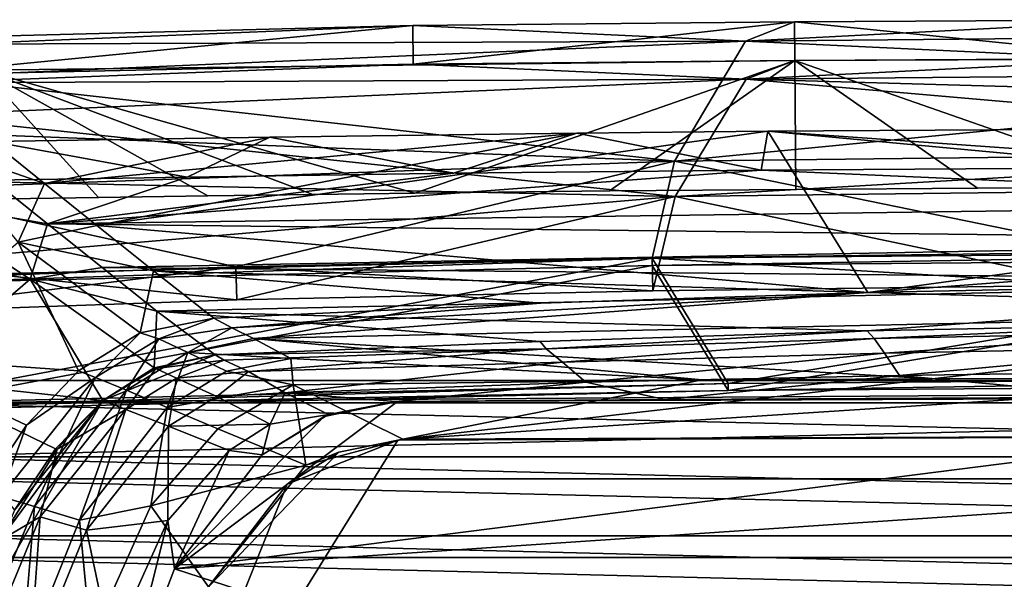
# Model space of a CAD drawing. Header units: inches. Extents: x -6.5 to 6.5, y -4.4 to 4.5.
# Tile 12 of 22: x -4.6 to -1.6, y 2.7 to 4.5. Entities that reach past the tile are written whole.
import ezdxf

# ---------------------------------------------------------------- set-up
doc = ezdxf.new("R2010")
doc.units = ezdxf.units.IN
doc.layers.get('0').update_dxf_attribs({"true_color": 0xc2ced6})

msp = doc.modelspace()

# ---------------------------------------------------------------- linework, layer by layer
for points in [[(-3.4133, 4.4339), (-5.0116, 4.3934), (-4.8119, 4.3775), (-3.4133, 4.4339)], [(-4.968, 4.2824), (-5.0116, 4.3934), (-3.4133, 4.4339), (-4.968, 4.2824)], [(-3.4119, 4.3159), (-4.968, 4.2824), (-3.4133, 4.4339), (-3.4119, 4.3159)], [(-2.3961, 4.3869), (-3.4133, 4.4339), (-4.8119, 4.3775), (-2.3961, 4.3869)], [(-3.4133, 4.4339), (-2.3961, 4.3869), (-2.2458, 4.4454), (-3.4133, 4.4339)], [(-3.4119, 4.3159), (-3.4133, 4.4339), (-2.2458, 4.4454), (-3.4119, 4.3159)], [(-2.2458, 4.4454), (-2.2449, 4.3273), (-3.4119, 4.3159), (-2.2458, 4.4454)], [(-2.2458, 4.4454), (-2.3961, 4.3869), (-1.1378, 4.452), (-2.2458, 4.4454)], [(0, 4.4087), (-1.1378, 4.452), (-2.3961, 4.3869), (0, 4.4087)], [(-2.2458, 4.4454), (-1.1378, 4.452), (-1.1373, 4.3339), (-2.2458, 4.4454)], [(-1.1373, 4.3339), (-2.2449, 4.3273), (-2.2458, 4.4454), (-1.1373, 4.3339)], [(-2.3961, 4.3869), (0, 4.2733), (0, 4.4087), (-2.3961, 4.3869)], [(-2.3961, 4.3869), (-4.8119, 4.3775), (-4.9197, 4.2776), (-2.3961, 4.3869)], [(-2.3961, 4.3869), (-4.9197, 4.2776), (-2.6128, 4.0198), (-2.3961, 4.3869)], [(0, 4.2733), (-2.3961, 4.3869), (-2.6128, 4.0198), (0, 4.2733)], [(-1.1358, 3.9402), (0, 4.3361), (-2.2449, 4.3273), (-1.1358, 3.9402)], [(-1.1358, 3.9402), (-2.2449, 4.3273), (0, 4.3361), (-1.1358, 3.9402)], [(-2.2449, 4.3273), (-2.2449, 4.3273), (0, 4.3361), (-2.2449, 4.3273)], [(0, 4.3361), (0, 4.3361), (-2.2449, 4.3273), (0, 4.3361)], [(-3.4119, 4.3159), (-4.902, 4.259), (-4.968, 4.2824), (-3.4119, 4.3159)], [(-2.394, 4.2702), (-4.902, 4.259), (-3.4119, 4.3159), (-2.394, 4.2702)], [(-2.2449, 4.3273), (-4.7277, 4.2974), (-3.4073, 3.9223), (-2.2449, 4.3273)], [(-2.2449, 4.3273), (-3.4073, 3.9223), (-4.7277, 4.2974), (-2.2449, 4.3273)], [(-2.2449, 4.3273), (-2.2449, 4.3273), (-4.7277, 4.2974), (-2.2449, 4.3273)], [(-4.7277, 4.2974), (-4.7277, 4.2974), (-2.2449, 4.3273), (-4.7277, 4.2974)], [(-3.4119, 4.3159), (-2.2449, 4.3273), (-2.394, 4.2702), (-3.4119, 4.3159)], [(-3.4073, 3.9223), (-2.8116, 3.9287), (-2.2449, 4.3273), (-3.4073, 3.9223)], [(-3.4073, 3.9223), (-2.2449, 4.3273), (-2.8116, 3.9287), (-3.4073, 3.9223)], [(-2.2418, 3.9336), (-2.2449, 4.3273), (-2.8116, 3.9287), (-2.2418, 3.9336)], [(-2.2418, 3.9336), (-2.8116, 3.9287), (-2.2449, 4.3273), (-2.2418, 3.9336)], [(-2.394, 4.2702), (-1.1373, 4.3339), (0, 4.2918), (-2.394, 4.2702)], [(-2.2449, 4.3273), (-1.1373, 4.3339), (-2.394, 4.2702), (-2.2449, 4.3273)], [(-1.6869, 3.9374), (-1.1358, 3.9402), (-2.2449, 4.3273), (-1.6869, 3.9374)], [(-2.2449, 4.3273), (-2.2418, 3.9336), (-1.6869, 3.9374), (-2.2449, 4.3273)], [(-1.6869, 3.9374), (-2.2449, 4.3273), (-1.1358, 3.9402), (-1.6869, 3.9374)], [(-2.2449, 4.3273), (-1.6869, 3.9374), (-2.2418, 3.9336), (-2.2449, 4.3273)], [(-4.9197, 4.2776), (-4.9979, 4.1118), (-2.6128, 4.0198), (-4.9197, 4.2776)], [(-4.7277, 4.2974), (-4.3739, 3.9092), (-4.0401, 3.9141), (-4.7277, 4.2974)], [(-4.7277, 4.2974), (-4.0401, 3.9141), (-3.7183, 3.9184), (-4.7277, 4.2974)], [(-4.3739, 3.9092), (-4.7277, 4.2974), (-4.7213, 3.9038), (-4.3739, 3.9092)], [(-4.7277, 4.2974), (-3.7183, 3.9184), (-3.4073, 3.9223), (-4.7277, 4.2974)], [(-4.7277, 4.2974), (-4.0401, 3.9141), (-4.3739, 3.9092), (-4.7277, 4.2974)], [(-4.7277, 4.2974), (-3.7183, 3.9184), (-4.0401, 3.9141), (-4.7277, 4.2974)], [(-4.3739, 3.9092), (-4.7213, 3.9038), (-4.7277, 4.2974), (-4.3739, 3.9092)], [(-4.7277, 4.2974), (-3.4073, 3.9223), (-3.7183, 3.9184), (-4.7277, 4.2974)], [(-2.394, 4.2702), (0, 4.2918), (0, 4.2036), (-2.394, 4.2702)], [(-2.394, 4.2702), (-4.9393, 4.1589), (-4.902, 4.259), (-2.394, 4.2702)], [(-4.9393, 4.1589), (-2.394, 4.2702), (-2.6107, 3.9123), (-4.9393, 4.1589)], [(-2.6128, 4.0198), (0, 4.0507), (0, 4.2733), (-2.6128, 4.0198)], [(-2.6107, 3.9123), (-2.394, 4.2702), (0, 4.0621), (-2.6107, 3.9123)], [(-2.394, 4.2702), (0, 4.2036), (0, 4.0621), (-2.394, 4.2702)], [(-2.6107, 3.9123), (-4.9954, 3.9626), (-4.9393, 4.1589), (-2.6107, 3.9123)], [(-5.0319, 3.9333), (-2.6128, 4.0198), (-4.9979, 4.1118), (-5.0319, 3.9333)], [(-3.8496, 4.0934), (-2.9117, 4.1052), (-4.5389, 3.9512), (-3.8496, 4.0934)], [(-2.9117, 4.1052), (-4.379, 3.823), (-4.5389, 3.9512), (-2.9117, 4.1052)], [(-2.328, 4.111), (-2.0221, 3.6183), (-4.379, 3.823), (-2.328, 4.111)], [(-2.328, 4.111), (-4.379, 3.823), (-2.9117, 4.1052), (-2.328, 4.111)], [(-3.289, 3.9827), (-2.9117, 4.1052), (-3.8496, 4.0934), (-3.289, 3.9827)], [(-2.9117, 4.1052), (-3.289, 3.9827), (-2.3485, 3.9926), (-2.9117, 4.1052)], [(-2.3485, 3.9926), (-2.328, 4.111), (-2.9117, 4.1052), (-2.3485, 3.9926)], [(-2.328, 4.111), (-2.3485, 3.9926), (-0.7829, 4.0024), (-2.328, 4.111)], [(-2.328, 4.111), (-0.7829, 4.0024), (-1.1331, 4.119), (-2.328, 4.111)], [(-1.1331, 4.119), (0, 3.8944), (-2.328, 4.111), (-1.1331, 4.119)], [(-2.0221, 3.6183), (-2.328, 4.111), (0, 3.8944), (-2.0221, 3.6183)], [(-4.8527, 4.0608), (-4.6988, 4.0797), (-4.5389, 3.9512), (-4.8527, 4.0608)], [(-4.1029, 3.9712), (-3.8496, 4.0934), (-4.6988, 4.0797), (-4.1029, 3.9712)], [(-4.5389, 3.9512), (-4.6988, 4.0797), (-3.8496, 4.0934), (-4.5389, 3.9512)], [(-4.6988, 4.0797), (-4.6966, 3.9615), (-4.1029, 3.9712), (-4.6988, 4.0797)], [(-3.8496, 4.0934), (-4.1029, 3.9712), (-3.289, 3.9827), (-3.8496, 4.0934)], [(-4.8527, 4.0608), (-4.5389, 3.9512), (-4.6192, 3.772), (-4.8527, 4.0608)], [(0, 4.0507), (-2.6128, 4.0198), (-1.2546, 3.7421), (0, 4.0507)], [(-2.6107, 3.9123), (0, 4.0621), (0, 3.9433), (-2.6107, 3.9123)], [(-3.9536, 3.6971), (-2.6128, 4.0198), (-5.0319, 3.9333), (-3.9536, 3.6971)], [(-3.9536, 3.6971), (-2.6811, 3.7233), (-2.6128, 4.0198), (-3.9536, 3.6971)], [(-2.6128, 4.0198), (-2.6811, 3.7233), (-1.2546, 3.7421), (-2.6128, 4.0198)], [(-4.5297, 3.828), (0, 3.8897), (-2.3485, 3.9926), (-4.5297, 3.828)], [(-2.3485, 3.9926), (-3.289, 3.9827), (-4.5297, 3.828), (-2.3485, 3.9926)], [(-4.5297, 3.828), (-3.289, 3.9827), (-4.1029, 3.9712), (-4.5297, 3.828)], [(-2.3485, 3.9926), (0, 3.8897), (-0.7829, 4.0024), (-2.3485, 3.9926)], [(-5.0093, 3.7076), (-4.9954, 3.9626), (-2.6107, 3.9123), (-5.0093, 3.7076)], [(-4.5297, 3.828), (-4.6966, 3.9615), (-4.9529, 3.9019), (-4.5297, 3.828)], [(-4.6966, 3.9615), (-4.5297, 3.828), (-4.1029, 3.9712), (-4.6966, 3.9615)], [(-4.379, 3.823), (-4.6192, 3.772), (-4.5389, 3.9512), (-4.379, 3.823)], [(0, 3.9433), (-1.3173, 3.6406), (-2.6107, 3.9123), (0, 3.9433)], [(-5.0319, 3.9333), (-5.1265, 3.6555), (-3.9536, 3.6971), (-5.0319, 3.9333)], [(-4.3739, 3.9092), (-4.3739, 3.9092), (-4.0401, 3.9141), (-4.3739, 3.9092)], [(-4.0401, 3.9141), (-4.0401, 3.9141), (-4.3739, 3.9092), (-4.0401, 3.9141)], [(-4.0401, 3.9141), (-4.0401, 3.9141), (-3.7183, 3.9184), (-4.0401, 3.9141)], [(-3.7183, 3.9184), (-3.7183, 3.9184), (-4.0401, 3.9141), (-3.7183, 3.9184)], [(-3.7183, 3.9184), (-3.7183, 3.9184), (-3.4073, 3.9223), (-3.7183, 3.9184)], [(-3.4073, 3.9223), (-3.4073, 3.9223), (-3.7183, 3.9184), (-3.4073, 3.9223)], [(-3.4073, 3.9223), (-3.4073, 3.9223), (-2.8116, 3.9287), (-3.4073, 3.9223)], [(-2.8116, 3.9287), (-2.8116, 3.9287), (-3.4073, 3.9223), (-2.8116, 3.9287)], [(-2.8116, 3.9287), (-2.8116, 3.9287), (-2.2418, 3.9336), (-2.8116, 3.9287)], [(-2.2418, 3.9336), (-2.2418, 3.9336), (-2.8116, 3.9287), (-2.2418, 3.9336)], [(-2.2418, 3.9336), (-2.2418, 3.9336), (-1.6869, 3.9374), (-2.2418, 3.9336)], [(-1.6869, 3.9374), (-1.6869, 3.9374), (-2.2418, 3.9336), (-1.6869, 3.9374)], [(-1.6869, 3.9374), (-1.6869, 3.9374), (-1.1358, 3.9402), (-1.6869, 3.9374)], [(-1.1358, 3.9402), (-1.1358, 3.9402), (-1.6869, 3.9374), (-1.1358, 3.9402)], [(-4.5829, 3.6594), (-4.9529, 3.9019), (-5.1474, 3.7715), (-4.5829, 3.6594)], [(-2.6107, 3.9123), (-3.9514, 3.5962), (-5.0093, 3.7076), (-2.6107, 3.9123)], [(-4.5297, 3.828), (-4.9529, 3.9019), (-4.5829, 3.6594), (-4.5297, 3.828)], [(-4.7213, 3.9038), (-4.7213, 3.9038), (-4.3739, 3.9092), (-4.7213, 3.9038)], [(-4.3739, 3.9092), (-4.3739, 3.9092), (-4.7213, 3.9038), (-4.3739, 3.9092)], [(0, 3.7764), (0, 3.8897), (-4.5297, 3.828), (0, 3.7764)], [(-3.9514, 3.5962), (-2.6107, 3.9123), (-2.6796, 3.6234), (-3.9514, 3.5962)], [(-2.6107, 3.9123), (-1.3173, 3.6406), (-2.6796, 3.6234), (-2.6107, 3.9123)], [(0, 3.8944), (0, 3.772), (-2.0221, 3.6183), (0, 3.8944)], [(-4.2059, 3.6849), (-4.6192, 3.772), (-4.379, 3.823), (-4.2059, 3.6849)], [(-4.3628, 3.6948), (-4.5297, 3.828), (-4.5829, 3.6594), (-4.3628, 3.6948)], [(-4.5297, 3.828), (-4.3628, 3.6948), (0, 3.7764), (-4.5297, 3.828)], [(-2.0221, 3.6183), (-4.2059, 3.6849), (-4.379, 3.823), (-2.0221, 3.6183)], [(-5.1474, 3.7715), (-4.94, 3.3516), (-4.5829, 3.6594), (-5.1474, 3.7715)], [(-4.6192, 3.772), (-4.4354, 3.3794), (-5.0355, 3.4208), (-4.6192, 3.772)], [(-4.2469, 3.4953), (-4.4354, 3.3794), (-4.6192, 3.772), (-4.2469, 3.4953)], [(-4.2469, 3.4953), (-4.6192, 3.772), (-4.2059, 3.6849), (-4.2469, 3.4953)], [(0, 3.654), (0, 3.7764), (-4.3628, 3.6948), (0, 3.654)], [(-1.0239, 3.6393), (-2.0221, 3.6183), (0, 3.772), (-1.0239, 3.6393)], [(-2.4494, 3.3407), (0, 3.7455), (-2.6811, 3.7233), (-2.4494, 3.3407)], [(0, 3.7455), (0, 3.7237), (-2.6811, 3.7014), (0, 3.7455)], [(-2.6811, 3.7014), (-2.6811, 3.7233), (0, 3.7455), (-2.6811, 3.7014)], [(-1.2546, 3.7421), (-2.6811, 3.7233), (-1.3173, 3.6406), (-1.2546, 3.7421)], [(0, 3.7455), (-2.4494, 3.3407), (0, 3.3586), (0, 3.7455)], [(-5.0093, 3.7076), (-3.9514, 3.5962), (-5.1058, 3.555), (-5.0093, 3.7076)], [(-2.6811, 3.7233), (-5.0435, 3.2796), (-2.4494, 3.3407), (-2.6811, 3.7233)], [(-5, 3.6682), (-5.0435, 3.2796), (-2.6811, 3.7233), (-5, 3.6682)], [(-5, 3.6463), (-5, 3.6682), (-2.6811, 3.7233), (-5, 3.6463)], [(-2.6811, 3.7233), (-2.6811, 3.7014), (-5, 3.6463), (-2.6811, 3.7233)], [(-2.6796, 3.6234), (-2.6811, 3.7233), (-3.9536, 3.6971), (-2.6796, 3.6234)], [(-2.4494, 3.3188), (-2.6811, 3.7014), (0, 3.7237), (-2.4494, 3.3188)], [(-2.6811, 3.7233), (-2.6796, 3.6234), (-1.3173, 3.6406), (-2.6811, 3.7233)], [(0, 3.7237), (0, 3.3368), (-2.4494, 3.3188), (0, 3.7237)], [(-5.1265, 3.6555), (-5.1058, 3.555), (-3.9536, 3.6971), (-5.1265, 3.6555)], [(-5.1058, 3.555), (-3.9514, 3.5962), (-3.9536, 3.6971), (-5.1058, 3.555)], [(-2.6811, 3.7014), (-2.4494, 3.3188), (-5.0435, 3.2577), (-2.6811, 3.7014)], [(-5, 3.6463), (-2.6811, 3.7014), (-5.0435, 3.2577), (-5, 3.6463)], [(-4.3628, 3.6948), (-4.5829, 3.6594), (-4.1952, 3.5619), (-4.3628, 3.6948)], [(-4.3628, 3.6948), (-4.1952, 3.5619), (0, 3.654), (-4.3628, 3.6948)], [(-4.2059, 3.6849), (-4.0209, 3.5401), (-4.2469, 3.4953), (-4.2059, 3.6849)], [(-4.2059, 3.6849), (-2.0221, 3.6183), (-3.0215, 3.586), (-4.2059, 3.6849)], [(-3.0215, 3.586), (-4.0209, 3.5401), (-4.2059, 3.6849), (-3.0215, 3.586)], [(-3.9536, 3.6971), (-3.9514, 3.5962), (-2.6796, 3.6234), (-3.9536, 3.6971)], [(-4.3606, 3.2888), (-4.5829, 3.6594), (-4.94, 3.3516), (-4.3606, 3.2888)], [(-4.2035, 3.3887), (-4.5829, 3.6594), (-4.3606, 3.2888), (-4.2035, 3.3887)], [(-4.2035, 3.3887), (-4.1952, 3.5619), (-4.5829, 3.6594), (-4.2035, 3.3887)], [(0, 3.654), (-4.1952, 3.5619), (-2.0238, 3.5014), (0, 3.654)], [(-2.0238, 3.5014), (-1.053, 3.5205), (0, 3.654), (-2.0238, 3.5014)], [(-3.0215, 3.586), (-2.0221, 3.6183), (-3.9659, 3.5103), (-3.0215, 3.586)], [(-3.9003, 3.4782), (-3.9659, 3.5103), (-2.0221, 3.6183), (-3.9003, 3.4782)], [(0, 3.5614), (-3.9003, 3.4782), (-2.0221, 3.6183), (0, 3.5614)], [(-2.0221, 3.6183), (-1.0239, 3.6393), (0, 3.5614), (-2.0221, 3.6183)], [(-3.9659, 3.5103), (-4.0209, 3.5401), (-3.0215, 3.586), (-3.9659, 3.5103)], [(-4.1952, 3.5619), (-4.2035, 3.3887), (-4.0172, 3.4285), (-4.1952, 3.5619)], [(-4.1952, 3.5619), (-4.0172, 3.4285), (-3.0236, 3.4686), (-4.1952, 3.5619)], [(-3.0236, 3.4686), (-2.0238, 3.5014), (-4.1952, 3.5619), (-3.0236, 3.4686)], [(0, 3.5614), (-1.8257, 3.3553), (-3.9003, 3.4782), (0, 3.5614)], [(0, 3.5614), (-0.5407, 3.3591), (-1.8257, 3.3553), (0, 3.5614)], [(-4.2469, 3.4953), (-4.0209, 3.5401), (-4.1894, 3.4769), (-4.2469, 3.4953)], [(-4.1894, 3.4769), (-4.0209, 3.5401), (-3.9659, 3.5103), (-4.1894, 3.4769)], [(-4.3826, 3.3587), (-4.4354, 3.3794), (-4.2469, 3.4953), (-4.3826, 3.3587)], [(-4.2469, 3.4953), (-4.1894, 3.4769), (-4.3826, 3.3587), (-4.2469, 3.4953)], [(-4.1894, 3.4769), (-3.9659, 3.5103), (-4.1008, 3.4349), (-4.1894, 3.4769)], [(-3.9003, 3.4782), (-4.1008, 3.4349), (-3.9659, 3.5103), (-3.9003, 3.4782)], [(-2.0238, 3.5014), (-3.0236, 3.4686), (-3.0053, 3.4465), (-2.0238, 3.5014)], [(-3.0053, 3.4465), (-2.003, 3.478), (-2.0238, 3.5014), (-3.0053, 3.4465)], [(-1.053, 3.5205), (-2.0238, 3.5014), (-2.003, 3.478), (-1.053, 3.5205)], [(-2.003, 3.478), (-0.9958, 3.4989), (-1.053, 3.5205), (-2.003, 3.478)], [(-0.9958, 3.4989), (-2.003, 3.478), (-1.9712, 3.4336), (-0.9958, 3.4989)], [(-1.9712, 3.4336), (-0.9807, 3.4522), (-0.9958, 3.4989), (-1.9712, 3.4336)], [(-4.2885, 3.3199), (-4.3826, 3.3587), (-4.1894, 3.4769), (-4.2885, 3.3199)], [(-4.1894, 3.4769), (-4.1008, 3.4349), (-4.2885, 3.3199), (-4.1894, 3.4769)], [(-4.1008, 3.4349), (-3.9003, 3.4782), (-3.7862, 3.4166), (-4.1008, 3.4349)], [(-3.0053, 3.4465), (-3.0236, 3.4686), (-4.0172, 3.4285), (-3.0053, 3.4465)], [(-1.8257, 3.3553), (-2.5285, 3.3521), (-3.9003, 3.4782), (-1.8257, 3.3553)], [(-2.5285, 3.3521), (-3.7862, 3.4166), (-3.9003, 3.4782), (-2.5285, 3.3521)], [(-2.003, 3.478), (-3.0053, 3.4465), (-2.9558, 3.406), (-2.003, 3.478)], [(-2.9558, 3.406), (-1.9712, 3.4336), (-2.003, 3.478), (-2.9558, 3.406)], [(-4.1636, 3.2674), (-4.2885, 3.3199), (-4.1008, 3.4349), (-4.1636, 3.2674)], [(-4.1008, 3.4349), (-3.983, 3.3782), (-4.1636, 3.2674), (-4.1008, 3.4349)], [(-3.7862, 3.4166), (-3.983, 3.3782), (-4.1008, 3.4349), (-3.7862, 3.4166)], [(-4.0172, 3.4285), (-3.99, 3.4122), (-3.0053, 3.4465), (-4.0172, 3.4285)], [(-3.99, 3.4122), (-3.9156, 3.3768), (-3.0053, 3.4465), (-3.99, 3.4122)], [(-2.9558, 3.406), (-3.0053, 3.4465), (-3.9156, 3.3768), (-2.9558, 3.406)], [(-1.9712, 3.4336), (-2.9558, 3.406), (-2.8836, 3.3445), (-1.9712, 3.4336)], [(-2.8836, 3.3445), (-1.9249, 3.365), (-1.9712, 3.4336), (-2.8836, 3.3445)], [(-0.9807, 3.4522), (-1.9712, 3.4336), (-1.9249, 3.365), (-0.9807, 3.4522)], [(-1.9249, 3.365), (-0.9587, 3.3791), (-0.9807, 3.4522), (-1.9249, 3.365)], [(-5.0355, 3.4208), (-4.4354, 3.3794), (-4.5942, 3.2131), (-5.0355, 3.4208)], [(-4.5942, 3.2131), (-4.7304, 3.009), (-5.0355, 3.4208), (-4.5942, 3.2131)], [(-4.3606, 3.2888), (-4.1987, 3.3862), (-4.0172, 3.4285), (-4.3606, 3.2888)], [(-4.0172, 3.4285), (-4.2035, 3.3887), (-4.3606, 3.2888), (-4.0172, 3.4285)], [(-4.1987, 3.3862), (-3.99, 3.4122), (-4.0172, 3.4285), (-4.1987, 3.3862)], [(-4.1987, 3.3862), (-4.1352, 3.3574), (-3.99, 3.4122), (-4.1987, 3.3862)], [(-4.1352, 3.3574), (-3.9156, 3.3768), (-3.99, 3.4122), (-4.1352, 3.3574)], [(-3.7862, 3.4166), (-3.7786, 3.3363), (-3.983, 3.3782), (-3.7862, 3.4166)], [(-3.9156, 3.3768), (-3.8035, 3.3118), (-2.9558, 3.406), (-3.9156, 3.3768)], [(-3.8035, 3.3118), (-2.8836, 3.3445), (-2.9558, 3.406), (-3.8035, 3.3118)], [(-2.5285, 3.3521), (-3.7786, 3.3363), (-3.7862, 3.4166), (-2.5285, 3.3521)], [(-4.4354, 3.3794), (-4.3826, 3.3587), (-4.5942, 3.2131), (-4.4354, 3.3794)], [(-4.2899, 3.2616), (-4.1987, 3.3862), (-4.3606, 3.2888), (-4.2899, 3.2616)], [(-4.2899, 3.2616), (-4.1352, 3.3574), (-4.1987, 3.3862), (-4.2899, 3.2616)], [(-4.1636, 3.2674), (-3.983, 3.3782), (-3.7786, 3.3363), (-4.1636, 3.2674)], [(-4.1352, 3.3574), (-4.0117, 3.3005), (-3.9156, 3.3768), (-4.1352, 3.3574)], [(-3.8035, 3.3118), (-3.9156, 3.3768), (-4.0117, 3.3005), (-3.8035, 3.3118)], [(-0.9587, 3.3791), (-1.9249, 3.365), (-1.2101, 3.2986), (-0.9587, 3.3791)], [(-5.0216, 3.3496), (-5.0145, 3.2814), (5.0259, 3.3496), (-5.0216, 3.3496)], [(-4.991, 3.1167), (-5.0216, 3.3496), (5.0259, 3.3496), (-4.991, 3.1167)], [(4.9876, 3.2815), (5.0259, 3.3496), (-5.0145, 3.2814), (4.9876, 3.2815)], [(-4.991, 3.1167), (5.0259, 3.3496), (4.991, 3.1167), (-4.991, 3.1167)], [(-4.94, 3.3516), (-4.5053, 3.1415), (-4.3606, 3.2888), (-4.94, 3.3516)], [(-4.6303, 2.9533), (-4.5053, 3.1415), (-4.94, 3.3516), (-4.6303, 2.9533)], [(-4.5695, 2.9653), (-4.6728, 2.9955), (-4.3826, 3.3587), (-4.5695, 2.9653)], [(-4.6728, 2.9955), (-4.5942, 3.2131), (-4.3826, 3.3587), (-4.6728, 2.9955)], [(-4.3826, 3.3587), (-4.2885, 3.3199), (-4.5695, 2.9653), (-4.3826, 3.3587)], [(-4.1352, 3.3574), (-4.2899, 3.2616), (-4.1599, 3.2099), (-4.1352, 3.3574)], [(-4.1599, 3.2099), (-4.0117, 3.3005), (-4.1352, 3.3574), (-4.1599, 3.2099)], [(-3.8035, 3.3118), (-3.4654, 3.2854), (-2.8836, 3.3445), (-3.8035, 3.3118)], [(-2.5285, 3.3521), (-3.443, 3.1703), (-3.7786, 3.3363), (-2.5285, 3.3521)], [(-2.6433, 3.2916), (-2.8836, 3.3445), (-3.4654, 3.2854), (-2.6433, 3.2916)], [(-0.043, 3.1827), (-3.443, 3.1703), (-0.5407, 3.3591), (-0.043, 3.1827)], [(-0.5407, 3.3591), (-3.443, 3.1703), (-1.8257, 3.3553), (-0.5407, 3.3591)], [(-2.5285, 3.3521), (-1.8257, 3.3553), (-3.443, 3.1703), (-2.5285, 3.3521)], [(-2.8836, 3.3445), (-2.6433, 3.2916), (-1.9249, 3.365), (-2.8836, 3.3445)], [(-2.6433, 3.2916), (-1.2101, 3.2986), (-1.9249, 3.365), (-2.6433, 3.2916)], [(0, 3.3586), (-2.4494, 3.3407), (-2.4494, 3.3188), (0, 3.3586)], [(-2.4494, 3.3188), (0, 3.3368), (0, 3.3586), (-2.4494, 3.3188)], [(-4.9876, 3.2705), (-2.4494, 3.3407), (-5.0435, 3.2796), (-4.9876, 3.2705)], [(-4.9876, 3.2705), (-5.0435, 3.2577), (-2.4494, 3.3188), (-4.9876, 3.2705)], [(-2.4494, 3.3407), (-4.9876, 3.2705), (-2.4494, 3.3188), (-2.4494, 3.3407)], [(-4.4323, 2.9233), (-4.5695, 2.9653), (-4.2885, 3.3199), (-4.4323, 2.9233)], [(-4.2885, 3.3199), (-4.1636, 3.2674), (-4.4323, 2.9233), (-4.2885, 3.3199)], [(-3.7786, 3.3363), (-4.009, 3.202), (-4.1636, 3.2674), (-3.7786, 3.3363)], [(-3.8494, 3.2161), (-3.8035, 3.3118), (-4.0117, 3.3005), (-3.8494, 3.2161)], [(-4.009, 3.202), (-3.7786, 3.3363), (-3.7402, 3.0911), (-4.009, 3.202)], [(-3.8035, 3.3118), (-3.8494, 3.2161), (-3.6709, 3.2456), (-3.8035, 3.3118)], [(-3.6709, 3.2456), (-3.4654, 3.2854), (-3.8035, 3.3118), (-3.6709, 3.2456)], [(-3.7402, 3.0911), (-3.7786, 3.3363), (-3.443, 3.1703), (-3.7402, 3.0911)], [(4.9873, 3.0493), (4.9876, 3.2815), (-5.0145, 3.2814), (4.9873, 3.0493)], [(-5.0145, 3.2814), (-4.9873, 3.0493), (4.9873, 3.0493), (-5.0145, 3.2814)], [(-4.816, 2.5019), (-4.3606, 3.2888), (-4.6303, 2.9533), (-4.816, 2.5019)], [(-4.3606, 3.2888), (-4.816, 2.5019), (-4.6774, 2.8601), (-4.3606, 3.2888)], [(-4.6774, 2.8601), (-4.5, 3.1397), (-4.3606, 3.2888), (-4.6774, 2.8601)], [(-4.5053, 3.1415), (-4.6303, 2.9533), (-4.3606, 3.2888), (-4.5053, 3.1415)], [(-4.3606, 3.2888), (-4.5, 3.1397), (-4.2899, 3.2616), (-4.3606, 3.2888)], [(-3.8494, 3.2161), (-4.0117, 3.3005), (-4.1599, 3.2099), (-3.8494, 3.2161)], [(-3.4594, 3.2854), (-4.1418, 2.7742), (0, 3.3001), (-3.4594, 3.2854)], [(-4.1418, 2.7742), (3.4594, 3.2854), (0, 3.3001), (-4.1418, 2.7742)], [(4.4213, -0.0035), (3.4594, 3.2854), (-4.1418, 2.7742), (4.4213, -0.0035)], [(-3.4594, 3.2854), (-3.6841, 3.2403), (-4.1418, 2.7742), (-3.4594, 3.2854)], [(-3.6709, 3.2456), (-3.6841, 3.2403), (-3.4594, 3.2854), (-3.6709, 3.2456)], [(-3.4594, 3.2854), (-3.4654, 3.2854), (-3.6709, 3.2456), (-3.4594, 3.2854)], [(-3.4654, 3.2854), (-3.4594, 3.2854), (-2.6433, 3.2916), (-3.4654, 3.2854)], [(-1.2101, 3.2986), (-3.4594, 3.2854), (0, 3.3001), (-1.2101, 3.2986)], [(-3.4594, 3.2854), (-1.2101, 3.2986), (-2.6433, 3.2916), (-3.4594, 3.2854)], [(-4.2899, 3.2616), (-4.5519, 2.933), (-4.4109, 2.8929), (-4.2899, 3.2616)], [(-4.5519, 2.933), (-4.2899, 3.2616), (-4.5, 3.1397), (-4.5519, 2.933)], [(-4.2142, 2.9674), (-4.4323, 2.9233), (-4.1636, 3.2674), (-4.2142, 2.9674)], [(-4.4109, 2.8929), (-4.1599, 3.2099), (-4.2899, 3.2616), (-4.4109, 2.8929)], [(-4.1636, 3.2674), (-4.009, 3.202), (-4.2142, 2.9674), (-4.1636, 3.2674)], [(-3.6841, 3.2403), (-3.8736, 3.1231), (-4.1418, 2.7742), (-3.6841, 3.2403)], [(-3.8494, 3.2161), (-3.8736, 3.1231), (-3.6709, 3.2456), (-3.8494, 3.2161)], [(-3.6841, 3.2403), (-3.6709, 3.2456), (-3.8736, 3.1231), (-3.6841, 3.2403)], [(-3.8736, 3.1231), (-3.8736, 3.1231), (-3.6841, 3.2403), (-3.8736, 3.1231)], [(-4.7304, 3.009), (-4.5942, 3.2131), (-4.6728, 2.9955), (-4.7304, 3.009)], [(-4.1599, 3.2099), (-4.4109, 2.8929), (-4.1617, 2.9218), (-4.1599, 3.2099)], [(-4.2142, 2.9674), (-4.009, 3.202), (-3.7402, 3.0911), (-4.2142, 2.9674)], [(-4.1617, 2.9218), (-3.9747, 3.1356), (-4.1599, 3.2099), (-4.1617, 2.9218)], [(-4.1599, 3.2099), (-3.9747, 3.1356), (-3.8494, 3.2161), (-4.1599, 3.2099)], [(-3.8494, 3.2161), (-3.9747, 3.1356), (-3.8736, 3.1231), (-3.8494, 3.2161)], [(0, 3.1819), (-4.2628, 1.8719), (-3.4584, 3.1673), (0, 3.1819)], [(-3.7972, 3.0331), (-3.4584, 3.1673), (-4.2628, 1.8719), (-3.7972, 3.0331)], [(-3.4584, 3.1673), (-3.7972, 3.0331), (-3.6394, 3.131), (-3.4584, 3.1673)], [(-3.6394, 3.131), (-3.7402, 3.0911), (-3.443, 3.1703), (-3.6394, 3.131)], [(-3.6394, 3.131), (-3.443, 3.1703), (-3.4584, 3.1673), (-3.6394, 3.131)], [(-3.6394, 3.131), (-3.4584, 3.1673), (-3.6394, 3.131), (-3.6394, 3.131)], [(0, 3.1819), (-3.4584, 3.1673), (-3.443, 3.1703), (0, 3.1819)], [(-3.443, 3.1703), (-0.043, 3.1827), (0, 3.1819), (-3.443, 3.1703)], [(-4.6774, 2.8601), (-4.5519, 2.933), (-4.5, 3.1397), (-4.6774, 2.8601)], [(-4.1617, 2.9218), (-4.1418, 2.7742), (-3.9747, 3.1356), (-4.1617, 2.9218)], [(-3.9747, 3.1356), (-4.1418, 2.7742), (-3.8736, 3.1231), (-3.9747, 3.1356)], [(-3.6394, 3.131), (-3.7972, 3.0331), (-4.0373, 2.719), (-3.6394, 3.131)], [(-4.0373, 2.719), (-3.6394, 3.131), (-4.0373, 2.719), (-4.0373, 2.719)], [(-3.6394, 3.131), (-4.0373, 2.719), (-3.7402, 3.0911), (-3.6394, 3.131)], [(-3.7972, 3.0331), (-3.6394, 3.131), (-3.6394, 3.131), (-3.7972, 3.0331)], [(4.9917, 2.8753), (-4.9917, 2.8753), (-4.991, 3.1167), (4.9917, 2.8753)], [(-4.991, 3.1167), (4.991, 3.1167), (4.9917, 2.8753), (-4.991, 3.1167)], [(-3.8736, 3.1231), (-3.8736, 3.1231), (-4.1418, 2.7742), (-3.8736, 3.1231)], [(-4.1418, 2.7742), (-4.1418, 2.7742), (-3.8736, 3.1231), (-4.1418, 2.7742)], [(-3.7402, 3.0911), (-4.0373, 2.719), (-4.2142, 2.9674), (-3.7402, 3.0911)], [(4.987, 2.8087), (4.9873, 3.0493), (-4.9873, 3.0493), (4.987, 2.8087)], [(-4.9873, 3.0493), (-4.987, 2.8087), (4.987, 2.8087), (-4.9873, 3.0493)], [(-4.2628, 1.8719), (-4.0373, 2.719), (-3.7972, 3.0331), (-4.2628, 1.8719)], [(-4.6728, 2.9955), (-4.5695, 2.9653), (-4.7573, 2.5068), (-4.6728, 2.9955)], [(-4.6103, 2.4763), (-4.7573, 2.5068), (-4.5695, 2.9653), (-4.6103, 2.4763)], [(-4.5695, 2.9653), (-4.4323, 2.9233), (-4.6103, 2.4763), (-4.5695, 2.9653)], [(-4.4323, 2.9233), (-4.2142, 2.9674), (-4.3971, 2.5573), (-4.4323, 2.9233)], [(-4.3971, 2.5573), (-4.2142, 2.9674), (-4.0373, 2.719), (-4.3971, 2.5573)], [(-4.5519, 2.933), (-4.7356, 2.4907), (-4.5858, 2.4628), (-4.5519, 2.933)], [(-4.7356, 2.4907), (-4.5519, 2.933), (-4.6774, 2.8601), (-4.7356, 2.4907)], [(-4.3971, 2.5573), (-4.6103, 2.4763), (-4.4323, 2.9233), (-4.3971, 2.5573)], [(-4.5858, 2.4628), (-4.4109, 2.8929), (-4.5519, 2.933), (-4.5858, 2.4628)], [(-4.3349, 2.5377), (-4.1617, 2.9218), (-4.4109, 2.8929), (-4.3349, 2.5377)], [(-4.1617, 2.9218), (-4.3349, 2.5377), (-4.3082, 2.3383), (-4.1617, 2.9218)], [(-4.3082, 2.3383), (-4.1418, 2.7742), (-4.1617, 2.9218), (-4.3082, 2.3383)], [(-4.4109, 2.8929), (-4.5858, 2.4628), (-4.3349, 2.5377), (-4.4109, 2.8929)], [(4.992, 2.6257), (-4.992, 2.6257), (-4.9917, 2.8753), (4.992, 2.6257)], [(-4.9917, 2.8753), (4.9917, 2.8753), (4.992, 2.6257), (-4.9917, 2.8753)], [(4.9867, 2.56), (4.987, 2.8087), (-4.987, 2.8087), (4.9867, 2.56)], [(-4.987, 2.8087), (-4.9867, 2.56), (4.9867, 2.56), (-4.987, 2.8087)], [(-4.3082, 2.3383), (4.4213, -0.0035), (-4.1418, 2.7742), (-4.3082, 2.3383)], [(-4.3082, 2.3383), (-4.3082, 2.3383), (-4.1418, 2.7742), (-4.3082, 2.3383)], [(-4.3082, 2.3383), (-4.1418, 2.7742), (-4.3082, 2.3383), (-4.3082, 2.3383)], [(-4.3082, 2.3383), (-4.1418, 2.7742), (-4.1418, 2.7742), (-4.3082, 2.3383)]]:
    msp.add_lwpolyline(points)

doc.saveas('drawing.dxf')
